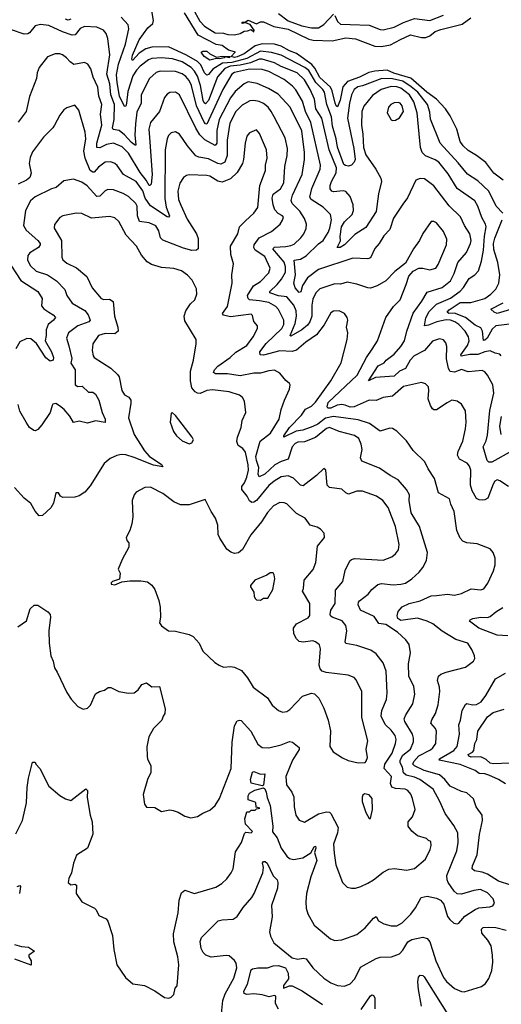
# Model space of a CAD drawing. Extents: x 1245515 to 1420776, y 606314 to 671314.
# Tile 49 of 256: x 1279033 to 1282535, y 642128 to 649292. Entities that reach past the tile are written whole.
import ezdxf

# ---------------------------------------------------------------- set-up
doc = ezdxf.new("R2010")
doc.units = 0

msp = doc.modelspace()

# ---------------------------------------------------------------- linework, layer by layer
at = {"layer": '0CON10XD'}
for points in [[(1282545, 647885.8), (1282498.1, 647935), (1282443.9, 648045), (1282365, 648120.7), (1282288.2, 648168.2), (1282221.9, 648251.9), (1282090, 648395), (1282019.8, 648569.8), (1282015, 648618.8), (1281997.5, 648675), (1281928.2, 648765), (1281880.6, 648805), (1281818.2, 648845), (1281745, 648861.4), (1281665.1, 648864.9), (1281525, 648810.5), (1281490.6, 648805), (1281465, 648784.5), (1281445.2, 648744.8), (1281430.7, 648685), (1281415.9, 648575), (1281461.6, 648355), (1281472.3, 648275), (1281464.8, 648255), (1281446.6, 648233.4), (1281425, 648225.9), (1281401, 648231), (1281389.9, 648239.9), (1281343.3, 648365), (1281335.1, 648425.1), (1281307.9, 648517.9), (1281299.3, 648585), (1281266.9, 648675), (1281249.4, 648765), (1281237, 648785), (1281185.7, 648835.7), (1281135, 648922.5), (1281106.1, 648945), (1280935, 649033.4), (1280865, 649054), (1280785, 649063), (1280685, 649009.9), (1280575, 648981.5), (1280506.8, 648975), (1280437.8, 648932.2), (1280405, 648892.9), (1280395, 648889.2), (1280376.8, 648905), (1280350.2, 648965), (1280327.1, 648987.1), (1280245.1, 649035.1), (1280115, 649094.8), (1279995, 649091.7), (1279950.8, 649079.2), (1279902.2, 649047.8), (1279853.3, 648995), (1279847.8, 649005), (1279853.9, 649035), (1279902.2, 649145), (1279965, 649233.8), (1280002.2, 649265), (1280006.7, 649286.7), (1279988.9, 649385)], [(1282548.2, 648125), (1282480, 648175), (1282422.4, 648252.4), (1282355, 648304.6), (1282295, 648340.5), (1282257.3, 648375), (1282235.4, 648405), (1282211.5, 648495), (1282163.3, 648593.3), (1282129.1, 648645), (1282063.2, 648715), (1281993.2, 648765), (1281877.2, 648867.2), (1281753, 648903), (1281704.8, 648924.8), (1281615, 648919), (1281572.9, 648907.1), (1281505, 648873.8), (1281417, 648843), (1281383.1, 648805), (1281362.5, 648707.5), (1281345, 648658.8), (1281335, 648665.7), (1281327.6, 648685), (1281305.4, 648775.4), (1281292.5, 648802.5), (1281215, 648872.4), (1281178.9, 648938.9), (1281156.7, 648966.7), (1281045.7, 649045.7), (1280995, 649065.2), (1280935, 649098.6), (1280885, 649114.8), (1280795, 649117), (1280745, 649101.1), (1280665.7, 649045), (1280615, 649021.5), (1280595, 649017.2), (1280570, 649025), (1280597.4, 649052.6), (1280601.2, 649055), (1280595, 649059.2), (1280550.7, 649070.7), (1280505.4, 649105), (1280462.6, 649112.6), (1280330.6, 649180.6), (1280231.1, 649341.1)], [(1280291.3, 649375), (1280342.4, 649282.4), (1280376.1, 649246.1), (1280455, 649196.6), (1280514.4, 649194.4), (1280546.7, 649185), (1280595, 649181.5), (1280635, 649193.1), (1280665, 649210), (1280689.3, 649210.7), (1280715, 649220), (1280736.7, 649205), (1280737, 649217), (1280708.3, 649258.3), (1280675, 649270), (1280650, 649265), (1280650, 649275), (1280675, 649277.5), (1280695, 649290), (1280755, 649262.5), (1280785, 649277.5), (1280805, 649276.7), (1280882.2, 649242.2), (1280985, 649223.6), (1281135, 649151.7), (1281166.5, 649143.5), (1281305, 649137.7), (1281405, 649160), (1281475, 649152.5), (1281615, 649100.7), (1281665, 649097), (1281729.4, 649110.6), (1281802.7, 649147.3), (1281875, 649182.9), (1281955, 649163.8), (1281986.6, 649163.4), (1282015.1, 649174.9), (1282055, 649205.5), (1282095, 649222.2), (1282251, 649259), (1282314.3, 649305)], [(1279404.2, 649295.8), (1279385, 649288.9), (1279365, 649296.3)], [(1282535, 646846), (1282525, 646857.8), (1282491.2, 646865), (1282455, 646882.7), (1282415, 646876), (1282365, 646857.4), (1282305, 646857.3), (1282243.4, 646843.4), (1282241.1, 646855), (1282288.3, 646921.7), (1282300.6, 646955), (1282295.9, 646985), (1282272.4, 647025), (1282225, 647075.7), (1282197.1, 647095), (1282165, 647107.3), (1282135, 647108.4), (1282067.1, 647095), (1282005, 647070.4), (1281975.7, 647065.7), (1281986.2, 647123.8), (1282010.5, 647169.5), (1282065, 647221.4), (1282165, 647266.1), (1282235, 647318), (1282260.4, 647345), (1282301.2, 647408.8), (1282343.5, 647436.5), (1282369.5, 647465), (1282391.6, 647535), (1282405.7, 647614.3), (1282412.6, 647717.4), (1282424.1, 647785), (1282420.6, 647805), (1282392.5, 647852.5), (1282364.8, 647934.8), (1282342.7, 647975), (1282213, 648063), (1282149.8, 648169.8), (1282081.8, 648255), (1282055, 648273.5), (1281985, 648301.5), (1281959.4, 648325), (1281946.8, 648363.2), (1281937.5, 648462.5), (1281924.1, 648615), (1281899.4, 648695), (1281866.5, 648745), (1281805, 648793.8), (1281775, 648804.4), (1281735, 648807.2), (1281661.1, 648785), (1281598.3, 648741.7), (1281535, 648664.3), (1281521.3, 648625), (1281517.5, 648525), (1281529.2, 648459.2), (1281532.6, 648362.6), (1281549.5, 648309.5), (1281623.3, 648205), (1281659.1, 648139.1), (1281662.8, 648115), (1281642.7, 648025), (1281624.3, 647895.7), (1281550.1, 647779.9), (1281470.1, 647729.9), (1281395, 647653.3), (1281363.9, 647633.9), (1281342.5, 647635), (1281365.5, 647684.5), (1281363.9, 647715), (1281373.9, 647786.1), (1281395, 647822), (1281450.8, 647875), (1281459.8, 647905), (1281458.1, 647945), (1281436.8, 648005), (1281405, 648042.9), (1281385, 648048), (1281315, 648040.8), (1281303.1, 648045), (1281291.8, 648061.8), (1281290.9, 648085), (1281299.7, 648115), (1281335, 648177.5), (1281335.5, 648215), (1281283.8, 648345), (1281230.2, 648575), (1281187, 648645), (1281177.5, 648715), (1281145.6, 648785.6), (1281105, 648855.3), (1281050, 648905), (1280935, 648951.9), (1280885, 648979.4), (1280795.4, 649005.4), (1280775, 649005.1), (1280712.5, 648977.5), (1280635, 648961.8), (1280562.9, 648955), (1280525, 648937.4), (1280472.4, 648877.6), (1280405, 648705.5), (1280385, 648680.4), (1280375, 648686.5), (1280368, 648705), (1280346.7, 648813.3), (1280325, 648882.1), (1280305, 648918.8), (1280280.3, 648945), (1280214.6, 648985), (1280143.2, 649006.8), (1280064.3, 649014.3), (1279995, 649010), (1279969, 649001), (1279909.5, 648955), (1279881.2, 648925), (1279855.7, 648885), (1279819, 648771), (1279810.8, 648685), (1279805, 648664), (1279795, 648660.8), (1279759.4, 648735), (1279740.8, 648835), (1279738.1, 648891.9), (1279751.6, 648968.4), (1279803.1, 649115), (1279827.2, 649225), (1279822.5, 649255), (1279770, 649310)], [(1280915, 649337.8), (1280985.4, 649285), (1281085, 649248), (1281155, 649232.9), (1281205, 649233.2), (1281245, 649256.8), (1281315, 649331.8)], [(1281325, 649322.5), (1281345, 649278.5), (1281365, 649258.7), (1281435, 649256.3), (1281575, 649252.3), (1281655, 649221.2), (1281675, 649219.1), (1281755, 649238.9), (1281825, 649272.9), (1281905, 649301.5), (1282015, 649287.3), (1282115.3, 649324.7)], [(1282615, 646154.3), (1282465, 646073.3), (1282443.9, 646073.9), (1282431.9, 646085), (1282403.3, 646185), (1282425, 646227.1), (1282435, 646268.8), (1282450.6, 646449.4), (1282481.5, 646575), (1282472.7, 646635), (1282435.6, 646705.6), (1282415, 646730.5), (1282395, 646738.8), (1282295, 646730.8), (1282245, 646747.7), (1282195, 646727.1), (1282163.5, 646733.5), (1282150.9, 646755), (1282136.5, 646825), (1282137.8, 646915), (1282132.1, 646942.1), (1282115, 646962.5), (1282085, 646970), (1282035, 646952.9), (1281976.9, 646885), (1281902.4, 646847.6), (1281873.1, 646815), (1281838.7, 646755), (1281794.8, 646735.2), (1281755, 646697.8), (1281620.6, 646689.4), (1281570, 646665), (1281640, 646775), (1281683.4, 646796.6), (1281697.3, 646815), (1281755, 646859.2), (1281805.6, 646914.4), (1281830, 646955), (1281848.8, 647025), (1281893.5, 647156.5), (1281958.2, 647245), (1281995, 647310.8), (1282105, 647344.7), (1282165, 647392.9), (1282192.9, 647445), (1282219.2, 647525), (1282282.2, 647597.8), (1282312, 647665), (1282314.7, 647685), (1282305.4, 647735), (1282266.8, 647795), (1282238.8, 647858.8), (1282155, 647937.5), (1282045, 648082.5), (1281976.7, 648135), (1281945, 648137.8), (1281914, 648125), (1281853.4, 647996.6), (1281819.6, 647950.4), (1281752, 647848), (1281723.5, 647766.5), (1281680.7, 647719.3), (1281647.3, 647665), (1281615, 647626.9), (1281585, 647559.2), (1281565, 647551.9), (1281455, 647556.9), (1281205, 647474.2), (1281126.7, 647413.3), (1281090.5, 647359.5), (1281076.5, 647313.5), (1281065, 647307.5), (1281035, 647342.5), (1281027.3, 647375), (1281038.2, 647435), (1281028.2, 647541.8), (1281075, 647549.8), (1281115, 647573.2), (1281205, 647661.1), (1281238.9, 647685), (1281277.2, 647745), (1281288.4, 647775), (1281299.6, 647835), (1281293.3, 647875), (1281239.3, 647929.3), (1281153.5, 647983.5), (1281141.9, 648001.9), (1281157.5, 648065), (1281217.5, 648205), (1281220.9, 648235), (1281151, 648545), (1281112.2, 648625), (1281090.4, 648700.4), (1281041.3, 648781.3), (1281017.9, 648807.9), (1280955, 648856.2), (1280844.4, 648914.4), (1280795, 648930.7), (1280705, 648931.7), (1280595, 648909), (1280576.8, 648895), (1280551.6, 648855), (1280509.6, 648785), (1280395, 648532.1), (1280385, 648533.8), (1280375, 648547.5), (1280317.7, 648665), (1280282.6, 648812.6), (1280265, 648848.9), (1280240.2, 648880.2), (1280215, 648898.1), (1280165, 648914.3), (1280055, 648917.1), (1280025, 648909.2), (1279975.9, 648864.1), (1279915.4, 648745), (1279915.3, 648685), (1279885, 648620), (1279874.3, 648535), (1279871.4, 648451.4), (1279877.9, 648382.1), (1279875, 648378), (1279845, 648398.9), (1279794, 648454), (1279756.7, 648485), (1279713.7, 648493.7), (1279707.5, 648505), (1279719.6, 648565), (1279722.3, 648675), (1279696.3, 648745), (1279687.3, 648825), (1279667.6, 648895), (1279687.5, 649037.5), (1279674.5, 649155), (1279662.1, 649192.1), (1279641.9, 649215), (1279595, 649238.2), (1279505, 649242.8), (1279472.8, 649227.2), (1279437.1, 649182.9), (1279415, 649179.7), (1279345, 649203.5), (1279245, 649250.8), (1279185, 649258.5), (1279145, 649246.9), (1279105, 649197.1), (1279091.2, 649188.8), (1279065, 649187.7), (1278965, 649221.2)], [(1280415, 648998.2), (1280375.6, 649025), (1280353.8, 649055), (1280365.7, 649064.3), (1280395, 649062.5), (1280415, 649044), (1280465, 649018.8), (1280505, 649028.1), (1280560, 649025), (1280557.5, 649015), (1280525, 649022.5), (1280520, 649015), (1280485, 649008), (1280465, 649011.2), (1280445, 649004.3), (1280415, 648998.2)], [(1279399.4, 648985), (1279373.1, 649015), (1279345, 649035.6), (1279325, 649044.3), (1279290, 649045), (1279235, 649021.2), (1279174.2, 648945), (1279159.2, 648905), (1279154.2, 648865), (1279105.5, 648734.5), (1279078.9, 648625), (1279022.6, 648547.4)], [(1282587.5, 645895), (1282525, 645938), (1282505, 645944.2), (1282488, 645935), (1282475, 645914), (1282438.1, 645811.9), (1282415, 645799.1), (1282395, 645796.5), (1282375, 645797.8), (1282355, 645808.6), (1282322.9, 645865), (1282310, 645905), (1282312.7, 646015), (1282304.6, 646044.6), (1282286.9, 646066.9), (1282232, 646095), (1282215.8, 646125), (1282220.3, 646149.7), (1282254.2, 646225), (1282274.4, 646315.6), (1282279.5, 646365), (1282275, 646447.5), (1282246, 646495), (1282215, 646517.5), (1282175, 646523.1), (1282140.8, 646505), (1282065, 646454.4), (1282045, 646454.3), (1282035, 646460.8), (1282019.4, 646485), (1282003.8, 646533.8), (1282008.9, 646595), (1282005, 646620), (1281985, 646643.8), (1281955, 646652), (1281825, 646624.6), (1281745, 646552.5), (1281675.3, 646544.7), (1281625, 646522.5), (1281575, 646522.9), (1281465, 646474.6), (1281435, 646473.2), (1281398.9, 646488.9), (1281375, 646491.8), (1281342, 646488), (1281295, 646465.6), (1281274, 646465), (1281270, 646475), (1281275, 646506.6), (1281486.9, 646705), (1281554.8, 646835.2), (1281596.7, 646895), (1281635, 646956.2), (1281695.5, 647124.5), (1281751.5, 647205), (1281798.9, 647255), (1281844.2, 647365), (1281862.7, 647427.3), (1281895, 647463.8), (1281935, 647485.7), (1281965, 647485.7), (1282015, 647472.9), (1282058.6, 647485), (1282075, 647511.2), (1282135.7, 647655), (1282139.4, 647695), (1282115, 647752.5), (1282065, 647814), (1282045, 647824), (1282025, 647823.3), (1281964.4, 647735.6), (1281940.6, 647685), (1281895.8, 647625), (1281839.1, 647520.9), (1281760.8, 647459.2), (1281696.5, 647393.5), (1281633.3, 647356.7), (1281585, 647340), (1281565, 647340.6), (1281485, 647367.5), (1281415, 647382.7), (1281365, 647367.8), (1281325, 647369.5), (1281215, 647333.5), (1281187.3, 647305), (1281165, 647258.8), (1281157.3, 647215), (1281157.9, 647135), (1281143.9, 647095), (1281125, 647069.6), (1281084.5, 647035), (1281005, 646989.2), (1280999.2, 646995), (1281037.3, 647082.7), (1281047, 647135), (1281043.3, 647175), (1281027.6, 647215), (1280975, 647275.2), (1280915, 647283.8), (1280851.2, 647305), (1280851.3, 647315), (1280905.1, 647364.9), (1280937.5, 647405), (1280964.8, 647455), (1280965.6, 647495), (1280955, 647528.5), (1280874.7, 647625.3), (1280885, 647637.9), (1280967.8, 647642.2), (1281005, 647648.8), (1281029.8, 647660.2), (1281078.5, 647705), (1281100, 647735), (1281115, 647773.3), (1281118.9, 647805), (1281103.6, 647845), (1281069, 647899), (1281014.8, 647954.8), (1281008, 647978), (1281017.3, 648015), (1281085.9, 648165), (1281102.8, 648275), (1281103, 648327), (1281083.5, 648483.5), (1280998.7, 648655), (1280911.5, 648751.5), (1280841.7, 648791.7), (1280759.3, 648829.3), (1280695, 648841.2), (1280665, 648826), (1280599.6, 648770.4), (1280566.9, 648723.1), (1280484.1, 648565), (1280465.6, 648485), (1280466.8, 648393.2), (1280455, 648376), (1280378.5, 648418.5), (1280341.9, 648455), (1280312.8, 648502.8), (1280195, 648745.8), (1280165, 648765.6), (1280125, 648762.9), (1280105, 648750.8), (1280085, 648726), (1280048.8, 648625), (1279984.6, 648545), (1279971.3, 648495), (1279975.9, 648434.1), (1279997.5, 648165), (1279988.9, 648095), (1279980, 648085), (1279974.3, 648085), (1279953.5, 648125), (1279909.7, 648179.7), (1279825, 648321.5), (1279777.1, 648367.1), (1279715, 648393.4), (1279665, 648383.2), (1279615, 648360.8), (1279595, 648361.9), (1279593.1, 648395), (1279630.7, 648525), (1279619.8, 648605), (1279629.7, 648675), (1279608.2, 648735), (1279600.5, 648800.5), (1279566.8, 648875), (1279549.4, 648935), (1279527.6, 648967.6), (1279505, 648980.8), (1279426.6, 648966.6), (1279399.4, 648985)], [(1281370, 646795), (1281415.4, 646965), (1281418.6, 647015), (1281410, 647055), (1281419.1, 647105), (1281415.3, 647125.3), (1281395.6, 647155), (1281355, 647173.5), (1281315, 647171.1), (1281295, 647159.4), (1281247, 647073), (1281191.5, 646998.5), (1281113.1, 646945), (1281045, 646887.5), (1281015, 646878.2), (1280925, 646884.2), (1280805, 646852.2), (1280780.9, 646855), (1280778.2, 646875), (1280824.6, 646935.4), (1280940.3, 647045), (1280952.8, 647075), (1280954, 647105), (1280914.2, 647184.2), (1280895.6, 647205), (1280845, 647233.6), (1280775.7, 647245.7), (1280705.2, 647255.2), (1280693.4, 647265), (1280690, 647285), (1280733.8, 647355), (1280785, 647386.9), (1280845, 647451.4), (1280854.5, 647485), (1280815, 647568.2), (1280744.8, 647615), (1280735.2, 647635), (1280737, 647655), (1280775, 647704.7), (1280865, 647752.2), (1280925.9, 647804.1), (1280945, 647833.8), (1280950.8, 647855), (1280944.3, 647864.3), (1280911.4, 647881.4), (1280889.2, 647909.2), (1280875.3, 647945.3), (1280868.4, 647995), (1280877.3, 648022.7), (1280929, 648061), (1280952.6, 648105), (1280961.6, 648225), (1280978, 648305), (1280980.7, 648355), (1280964, 648434), (1280882.7, 648585), (1280862.5, 648625), (1280838.9, 648655), (1280805, 648682.5), (1280775, 648697.1), (1280735, 648705.4), (1280707.6, 648702.4), (1280650.4, 648669.6), (1280605, 648624.4), (1280559.9, 648540.1), (1280541.6, 648415), (1280541.4, 648305), (1280523.5, 648256.5), (1280495, 648242.4), (1280475, 648246.1), (1280405, 648279.2), (1280335, 648293.1), (1280315, 648302.5), (1280252.2, 648375), (1280195, 648459.4), (1280165, 648475.7), (1280135, 648470), (1280115, 648448.8), (1280105, 648426.7), (1280091.2, 648345), (1280087.9, 647992.1), (1280097.2, 647927.2), (1280121.4, 647865), (1280115.6, 647854.4), (1280105, 647856.9), (1279985, 647937.9), (1279945.8, 647995), (1279928.1, 648048.1), (1279879.2, 648115), (1279787.1, 648165), (1279741.9, 648231.9), (1279726, 648246), (1279695, 648258.2), (1279655, 648256.4), (1279605, 648220), (1279575, 648183.6), (1279565, 648182), (1279545, 648194.7), (1279508.1, 648285), (1279500.3, 648335), (1279513.2, 648425), (1279509.6, 648475), (1279463, 648633), (1279435, 648670), (1279375, 648650), (1279355, 648636.2), (1279325, 648596.7), (1279286, 648525), (1279274.3, 648505.7), (1279205, 648438.6), (1279125, 648331.2), (1279109.8, 648290.2), (1279101.9, 648245), (1279115.5, 648175), (1279107.1, 648145), (1279082.9, 648125), (1279022.5, 648095)], [(1281745, 648558.8), (1281765, 648561.2), (1281795, 648578), (1281822.7, 648625), (1281815, 648665.8), (1281799.2, 648685), (1281785, 648690.5), (1281755, 648687.8), (1281732.5, 648675), (1281715.8, 648655), (1281704, 648615), (1281735, 648563.8), (1281745, 648558.8)], [(1279005, 643370), (1279054.4, 643465), (1279083.2, 643595), (1279087.1, 643705), (1279098, 643775), (1279125, 643890), (1279145, 643890), (1279150, 643875), (1279180, 643845), (1279243.8, 643715), (1279325, 643648.8), (1279365, 643624), (1279405, 643612), (1279515, 643696.7), (1279526.2, 643685), (1279522.5, 643632.5), (1279544.5, 643504.5), (1279559.4, 643455), (1279564.6, 643365.4), (1279525.8, 643265), (1279445, 643212.5), (1279423.3, 643155), (1279408.8, 643085), (1279389.5, 643045), (1279386.2, 643015), (1279405, 642996.7), (1279435, 643002.5), (1279446.1, 642996.1), (1279444, 642935), (1279484.4, 642874.4), (1279576.8, 642826.8), (1279588.8, 642815), (1279607.5, 642775), (1279660.8, 642750.8), (1279674.3, 642734.3), (1279708.7, 642628.7), (1279717.6, 642527.6), (1279740, 642415), (1279803.6, 642323.6), (1279855, 642276.7), (1279940, 642265), (1280016, 642226), (1280085, 642177.5), (1280116.4, 642173.6), (1280135, 642180), (1280155, 642200), (1280163, 642247), (1280177, 642263), (1280189.2, 642415), (1280181.9, 642475), (1280152.8, 642582.8), (1280151.3, 642641.3), (1280185.5, 642795), (1280193.1, 642886.9), (1280209.7, 642940.3), (1280235, 642958.6), (1280305, 642934.4), (1280459.8, 642980.2), (1280503.3, 643006.7), (1280539.5, 643040.5), (1280571.9, 643085), (1280585.4, 643114.6), (1280602.3, 643237.7), (1280646.7, 643305), (1280667.8, 643372.2), (1280678, 643382), (1280715, 643375.8), (1280726.9, 643385), (1280675, 643440), (1280670.9, 643479.1), (1280685, 643530), (1280705, 643530), (1280715, 643540), (1280745, 643540), (1280755, 643550), (1280780, 643555), (1280751.7, 643561.7), (1280750, 643595), (1280745, 643600), (1280695, 643616.7), (1280693.6, 643645), (1280704, 643665), (1280743.6, 643686.4), (1280805, 643702.5), (1280815, 643696.7), (1280825, 643672.5), (1280832.5, 643632.5), (1280853.8, 643575), (1280874, 643425), (1280872.5, 643382.5), (1280905, 643340.8), (1280934.6, 643265), (1280975, 643205.7), (1280995, 643190.5), (1281025, 643182.3), (1281092.5, 643195), (1281149.9, 643230.1), (1281175, 643273.8), (1281185, 643280), (1281187.5, 643265), (1281177, 643233), (1281194.2, 643175), (1281150, 643055), (1281119.5, 642935), (1281114.3, 642874.3), (1281116.8, 642826.8), (1281127.9, 642787.9), (1281175, 642703.3), (1281292.5, 642605), (1281325, 642592.9), (1281375, 642597.8), (1281485, 642637.5), (1281546.1, 642683.9), (1281605, 642756.2), (1281625, 642766.7), (1281642.5, 642735), (1281680, 642715), (1281735, 642699.5), (1281775, 642699.2), (1281815, 642721.5), (1281876.9, 642785), (1281910.7, 642829.3), (1281952.5, 642905), (1281995, 642916.4), (1282065, 642901.4), (1282093.8, 642885), (1282116.3, 642856.3), (1282145, 642767.5), (1282160, 642745), (1282189.3, 642719.3), (1282213, 642713), (1282225, 642718), (1282269.6, 642770.4), (1282345, 642818.5), (1282370.5, 642829.5), (1282452.4, 642837.6), (1282474.4, 642845.6), (1282485.7, 642865), (1282476.2, 642896.2), (1282435, 642938.5), (1282383.6, 642963.6), (1282335, 642957.7), (1282245, 642929.6), (1282215, 642931.1), (1282191.8, 642951.8), (1282148.5, 643015), (1282140.4, 643035), (1282138.8, 643065), (1282210.9, 643245), (1282221.2, 643305), (1282219.2, 643375), (1282190.5, 643430.5), (1282127.4, 643517.4), (1282088.8, 643605), (1282038.5, 643695), (1281942.9, 643765), (1281905, 643781.5), (1281844, 643795), (1281825, 643813.1), (1281816, 643855), (1281799.6, 643885), (1281800.6, 643905), (1281818.6, 643941.4), (1281875.3, 643985), (1281897.2, 644037.2), (1281897.3, 644065), (1281888.4, 644095), (1281834, 644185), (1281829.6, 644205), (1281840.4, 644235), (1281891.5, 644315), (1281906.9, 644385), (1281899.6, 644439.6), (1281863.6, 644515), (1281859.5, 644605), (1281874.5, 644685), (1281865.4, 644745.4), (1281839.8, 644779.8), (1281780.5, 644835), (1281695, 644892.9), (1281645, 644899.2), (1281609.8, 644949.8), (1281512, 644995), (1281494.4, 645035), (1281497.1, 645055), (1281505, 645064.2), (1281568, 645112), (1281592.8, 645147.2), (1281636.2, 645183.8), (1281665, 645189.7), (1281748.6, 645181.4), (1281805, 645184.6), (1281837.2, 645192.8), (1281885, 645224.4), (1281938.4, 645271.6), (1281963.5, 645306.5), (1281991.4, 645358.6), (1281999.5, 645415), (1281940.5, 645605), (1281880.7, 645705), (1281865.4, 645795), (1281866.5, 645835), (1281844.6, 645874.6), (1281785, 645944.2), (1281726.2, 645975), (1281650.5, 646030.5), (1281520.3, 646080.3), (1281510, 646105), (1281523.1, 646165), (1281515.3, 646205), (1281498.2, 646245), (1281467.4, 646267.4), (1281355.2, 646295.2), (1281285, 646326), (1281265, 646316.8), (1281183.6, 646253.6), (1281105, 646221.6), (1281055, 646217.3), (1281035, 646207.9), (1281014.6, 646185), (1280985, 646094.4), (1280935, 646078.7), (1280887.4, 646052.6), (1280815, 645986.6), (1280775, 645966.7), (1280766.4, 645985), (1280771.7, 646035), (1280753.9, 646085), (1280751.2, 646115), (1280781.5, 646225), (1280856.2, 646285), (1280920, 646385), (1280934.4, 646455), (1280958.6, 646525), (1280996, 646605), (1281000, 646635), (1280995.9, 646645.9), (1280967.5, 646667.5), (1280925, 646721.2), (1280885, 646741.2), (1280845, 646737.5), (1280785, 646720), (1280735, 646721.2), (1280635, 646702.2), (1280545, 646715.6), (1280456.9, 646716.9), (1280442, 646725), (1280450, 646745), (1280475, 646770.5), (1280564.3, 646835.7), (1280605, 646874.4), (1280685, 646922.7), (1280731.5, 646985), (1280761.1, 647045), (1280762.9, 647065), (1280735.8, 647095.8), (1280725, 647140), (1280715, 647148.9), (1280565, 647131.2), (1280515, 647142.5), (1280507.5, 647155), (1280543.9, 647206.1), (1280579.2, 647375), (1280574.5, 647435), (1280588.8, 647515), (1280569.1, 647585), (1280566.3, 647643.7), (1280619.5, 647735), (1280631.1, 647785), (1280675, 647827.8), (1280736, 647884), (1280764.7, 647925), (1280778.9, 648085), (1280821.5, 648195), (1280821.5, 648235), (1280832.2, 648285), (1280827.1, 648345), (1280776.7, 648465), (1280755, 648491.2), (1280705, 648468.8), (1280684.3, 648445), (1280672.5, 648395), (1280661.5, 648275), (1280652.7, 648245), (1280615, 648180.9), (1280565, 648134.6), (1280505, 648111.1), (1280475, 648117.5), (1280415, 648153.8), (1280395, 648158.1), (1280265, 648163.9), (1280245, 648158.5), (1280225, 648143.6), (1280198.1, 648101.9), (1280182.8, 648045), (1280188.9, 647985), (1280205, 647943.1), (1280251.9, 647841.9), (1280317.8, 647735), (1280329.6, 647699.6), (1280330.8, 647625), (1280317.5, 647615), (1280285, 647613.9), (1280225, 647630.7), (1280075, 647688.5), (1280057.7, 647705), (1280045.6, 647755.6), (1280021.8, 647791.8), (1279975, 647813.2), (1279904.3, 647825), (1279888.9, 647865), (1279886.8, 647935), (1279878.5, 647955), (1279824.8, 648004.8), (1279785, 648027.4), (1279715, 648053.8), (1279675, 648056.5), (1279655, 648046.9), (1279615, 648008.5), (1279595, 648005.6), (1279524.2, 648084.2), (1279485, 648109.6), (1279425, 648131.9), (1279355, 648120.8), (1279298, 648072)], [(1279298, 648072), (1279265, 648061.5), (1279145, 648002.9), (1279111.1, 647975), (1279074.5, 647905), (1279060, 647795), (1279080.4, 647760.4), (1279166, 647686), (1279181.1, 647665), (1279182.3, 647655), (1279170.9, 647635), (1279106.9, 647595), (1279093.3, 647576.7), (1279090, 647545), (1279108.2, 647505), (1279152.9, 647462.9), (1279235, 647436.8), (1279301.3, 647391.3), (1279360.1, 647330.1), (1279376.7, 647285), (1279415, 647230), (1279505.5, 647175.5), (1279532.1, 647145), (1279544.3, 647105.7), (1279535.7, 647095), (1279455, 647063.9), (1279386.9, 647015), (1279374.5, 646975), (1279389.2, 646919.2), (1279412.5, 646827.5), (1279404.3, 646794.3), (1279436.7, 646745), (1279437.5, 646635), (1279455, 646623.3), (1279487, 646627), (1279533, 646583), (1279565, 646581.2), (1279585, 646568.6), (1279607.3, 646525), (1279632.5, 646435), (1279655.5, 646385), (1279655, 646361.2), (1279585, 646372.9), (1279525, 646357.5), (1279465, 646371.9), (1279425, 646360.8), (1279397.7, 646407.7), (1279356, 646455), (1279323.2, 646483.2), (1279295, 646498.8), (1279285, 646498), (1279275, 646496), (1279268, 646485), (1279254.2, 646435), (1279195, 646343.8), (1279165, 646310), (1279145, 646300), (1279135, 646303.3), (1279105, 646326.2), (1279079.4, 646365), (1279034.4, 646445), (1279023.1, 646493.1)], [(1281445, 642973.3), (1281475, 642974.5), (1281513.8, 642985), (1281565, 643009.5), (1281606.5, 643033.5), (1281675, 643089.4), (1281717.9, 643112.1), (1281757.4, 643117.4), (1281845, 643103.6), (1281905, 643116.9), (1281984.2, 643185), (1282018.6, 643255), (1282025.6, 643285), (1282023, 643313), (1282005, 643320), (1281990, 643335), (1281925, 643354.3), (1281885, 643388.6), (1281857.8, 643425), (1281856.9, 643455), (1281888.2, 643491.8), (1281908, 643545), (1281890.3, 643625), (1281877.1, 643657.1), (1281855, 643683.5), (1281835, 643693.5), (1281765, 643699.1), (1281739.4, 643709.4), (1281728.9, 643735), (1281736.9, 643785), (1281682.5, 643845), (1281688.1, 643875), (1281741.4, 643955), (1281766.2, 644026.2), (1281769.6, 644055), (1281762.3, 644085), (1281735, 644123.5), (1281690.7, 644165), (1281662.2, 644225), (1281666.9, 644265), (1281700.4, 644345), (1281706.2, 644395), (1281696.8, 644553.2), (1281675, 644613.8), (1281625, 644678), (1281586.2, 644705), (1281485, 644738), (1281403.8, 644753.8), (1281400.5, 644765), (1281411.8, 644845), (1281403.6, 644885), (1281377.6, 644917.6), (1281306, 644946), (1281294, 644954), (1281290, 644965), (1281295.5, 644995), (1281327.2, 645045), (1281329.1, 645140.9), (1281383.3, 645205), (1281399.4, 645285), (1281434.4, 645355), (1281445, 645365.6), (1281467.8, 645372.2), (1281675, 645361.1), (1281738.8, 645385), (1281765.8, 645405), (1281786.9, 645435), (1281792.5, 645475), (1281765, 645603.8), (1281712.2, 645742.2), (1281672.5, 645795), (1281627.5, 645825), (1281525, 645861.5), (1281485, 645862.2), (1281425, 645841.1), (1281405, 645849.2), (1281375, 645877.3), (1281285, 645887.5), (1281267.8, 645905), (1281258.8, 646015), (1281245, 646027.5), (1281191.2, 645975), (1281095, 645900.9), (1281075, 645905.6), (1281025, 645956.1), (1280985, 645973.4), (1280935, 645966.5), (1280884.6, 645935), (1280845.6, 645904.4), (1280755, 645793.6), (1280735, 645780.8), (1280720.5, 645780.5), (1280705, 645792.5), (1280688, 645825), (1280648.1, 645875), (1280647.1, 645895), (1280668.1, 645921.9), (1280685.2, 645965), (1280695.7, 646015), (1280695.2, 646054.8), (1280675, 646145.7), (1280655, 646171.8), (1280620.6, 646195), (1280612.8, 646222.8), (1280617.3, 646255), (1280644.2, 646325), (1280650.8, 646375), (1280677.5, 646435), (1280667.6, 646517.6), (1280652.4, 646542.4), (1280630.2, 646560.2), (1280555, 646585.4), (1280435, 646598.9), (1280395, 646593.8), (1280345, 646572.3), (1280325, 646573.9), (1280308.5, 646585), (1280284.7, 646615), (1280274.7, 646665), (1280274.6, 646735.4), (1280296.5, 646815), (1280317.1, 646935), (1280316, 646965), (1280235, 647102), (1280229.1, 647135), (1280241.5, 647175), (1280275.7, 647225), (1280305.8, 647255), (1280320, 647295), (1280318, 647335), (1280287.4, 647397.4), (1280252.8, 647432.8), (1280208.8, 647465), (1280155, 647482.3), (1280065, 647490.4), (1279991.9, 647511.9), (1279960.5, 647530.5), (1279919.3, 647579.3), (1279881.4, 647645), (1279808.2, 647725), (1279755, 647824.3), (1279725, 647850.5), (1279685, 647860.5), (1279555, 647848.2), (1279485, 647882.5), (1279444.3, 647885.7), (1279345.9, 647864.1), (1279325, 647853.3), (1279285, 647802.5), (1279284.3, 647775), (1279337.1, 647685), (1279339.2, 647565), (1279347.5, 647545), (1279375, 647521.5), (1279445, 647486.5), (1279521.1, 647425), (1279560.3, 647340.3), (1279624.3, 647265), (1279645, 647256.7), (1279685, 647260), (1279713.1, 647243.1), (1279721.6, 647135), (1279747.2, 647055), (1279749.3, 647025), (1279725, 647007.2), (1279655, 647010), (1279605, 646995.6), (1279565.5, 646935), (1279561.2, 646885), (1279566.7, 646846.7), (1279575, 646833.6), (1279695, 646757.1), (1279745, 646710.8), (1279755.6, 646695), (1279775, 646593.3), (1279795, 646563.3), (1279826.7, 646545), (1279840, 646525), (1279841.7, 646501.7), (1279824.4, 646395), (1279865, 646273.8), (1279940, 646155), (1279975, 646117.3), (1280063.8, 646055), (1280075, 646040), (1280005, 646050), (1279865, 646107.4), (1279805, 646125.3), (1279771.7, 646128.3), (1279738.3, 646121.7), (1279690.3, 646099.7), (1279647.1, 646062.9), (1279545, 645900), (1279505.6, 645854.4), (1279465, 645828), (1279435, 645818), (1279347, 645817), (1279330, 645825), (1279315, 645850), (1279295, 645850), (1279278.8, 645775), (1279260.3, 645739.7), (1279200, 645685), (1279175, 645682.5), (1279145, 645717.5), (1279115, 645773.3), (1279065, 645812), (1278995, 645888)], [(1282635, 647082.2), (1282495, 647064.3), (1282468.6, 647041.4), (1282432.7, 646975), (1282415, 646960), (1282405, 646959.2), (1282397.6, 647025), (1282385, 647049.3), (1282345, 647070.9), (1282275, 647125.6), (1282195, 647157.7), (1282154.3, 647154.3), (1282140.8, 647165), (1282155, 647182.4), (1282235, 647233.9), (1282314.3, 647235.7), (1282415, 647264.4), (1282458.1, 647295), (1282495, 647332.5), (1282517.7, 647375), (1282524, 647436), (1282509.1, 647525), (1282481.2, 647621.2), (1282479.4, 647665), (1282487.7, 647702.3), (1282541.2, 647835)], [(1278938, 647555), (1279042.1, 647395), (1279165.6, 647315), (1279195.6, 647265), (1279191.1, 647211.1), (1279209.2, 647189.2), (1279244.3, 647165), (1279275.7, 647145), (1279292.5, 647125), (1279278.5, 647105), (1279239.2, 647075), (1279225.9, 647035), (1279225.7, 646995), (1279217.3, 646955), (1279264.7, 646875), (1279278.8, 646835), (1279275.8, 646815), (1279255, 646808.1), (1279223.1, 646833.1), (1279156.3, 646936.3), (1279115, 646970), (1279085, 646973.2), (1279035, 646947.5), (1279005, 646896.5)], [(1282625, 647191.3), (1282505.7, 647155.7), (1282483.3, 647163.3), (1282459.1, 647185), (1282547.8, 647232.2)], [(1282605, 642994.5), (1282515.5, 643024.5), (1282435.7, 643075.7), (1282395, 643090), (1282339.5, 643099.5), (1282323.3, 643113.3), (1282325, 643136.7), (1282360.4, 643215), (1282376.4, 643365), (1282399.3, 643465), (1282395.4, 643505), (1282353.3, 643565), (1282333.6, 643623.6), (1282285, 643667.3), (1282245, 643676.4), (1282164.4, 643715), (1282123.3, 643765), (1282085, 643797.5), (1281975, 643830), (1281903.2, 643863.2), (1281891.8, 643875), (1281899.3, 643895), (1281935, 643936.3), (1282019.5, 643980.5), (1282038.2, 643995), (1282057.9, 644025), (1282062.8, 644115), (1282055.4, 644135), (1282023.1, 644175), (1282029.3, 644199.3), (1282055.5, 644245), (1282075, 644307.5), (1282088.2, 644405), (1282085.9, 644435), (1282070, 644485), (1282078.1, 644515), (1282095, 644530), (1282135, 644545.8), (1282275, 644582.5), (1282334, 644625), (1282342.5, 644645), (1282340.8, 644665), (1282324.2, 644705), (1282291.2, 644755), (1282205, 644782.5), (1282105, 644844.4), (1282037.6, 644897.6), (1281997.1, 644917.1), (1281925, 644937.6), (1281805, 644921.8), (1281782.5, 644935), (1281778.2, 644955), (1281784.5, 644985.5), (1281815, 645020), (1281866.2, 645043.8), (1281944, 645065), (1282025, 645100.8), (1282063.2, 645103.2), (1282145, 645112), (1282195, 645104.4), (1282245, 645118.1), (1282315, 645151.5), (1282385, 645144.4), (1282408.2, 645151.8), (1282436.9, 645193.1), (1282478.3, 645281.7), (1282490, 645325), (1282490, 645375), (1282475.9, 645415.9), (1282453.6, 645443.6), (1282358.6, 645478.6), (1282283.3, 645485), (1282255, 645498.1), (1282235, 645520), (1282210.8, 645575), (1282191.1, 645715), (1282167.9, 645767.9), (1282159.2, 645805), (1282079.4, 645849.4), (1282048.5, 645955), (1282002.5, 646025), (1281978.8, 646075), (1281895, 646158), (1281845, 646227.5), (1281775, 646298.8), (1281745, 646318), (1281725, 646320), (1281655, 646299.2), (1281576.2, 646355), (1281495, 646382), (1281314.2, 646404.2), (1281257, 646393), (1281200.4, 646349.6), (1281165, 646331.3), (1281091.1, 646305), (1281042.3, 646297.7), (1280952.5, 646255), (1280953.3, 646265), (1280995, 646324.6), (1281083.2, 646415), (1281111.7, 646458.3), (1281155, 646481.1), (1281185, 646509.6), (1281295.8, 646664.2), (1281370, 646795)], [(1280265, 646206.2), (1280285, 646212.5), (1280297.5, 646235), (1280286.7, 646255), (1280165, 646413.3), (1280145, 646432.5), (1280135, 646430), (1280126.7, 646365), (1280151.2, 646295), (1280173.8, 646265), (1280215, 646228), (1280265, 646206.2)], [(1282535, 646273.1), (1282524.3, 646334.3), (1282535.4, 646404.6)], [(1281495, 643886.2), (1281545, 643888.1), (1281553.6, 643896.4), (1281563.1, 643925), (1281553.1, 643985), (1281565.7, 644045), (1281520, 644215), (1281520, 644405), (1281479.7, 644489.7), (1281465, 644506.2), (1281422.7, 644522.7), (1281262.4, 644542.4), (1281232.7, 644552.7), (1281219.1, 644569.1), (1281210.8, 644595), (1281220, 644715), (1281213.3, 644745), (1281185, 644765.8), (1281165, 644772), (1281095, 644764.4), (1281065, 644768.9), (1281045, 644787.1), (1281026.2, 644825), (1281024.7, 644865), (1281045, 644897.1), (1281130.5, 644939.5), (1281143, 644957), (1281142.5, 645045), (1281090, 645135), (1281096, 645154), (1281100.5, 645215), (1281166.8, 645293.2), (1281187.5, 645342.5), (1281198.3, 645461.7), (1281248.8, 645525), (1281247.1, 645557.1), (1281220, 645585), (1281195, 645601.2), (1281144.4, 645614.4), (1281108, 645665), (1281045, 645700), (1280975, 645769.4), (1280955, 645778.1), (1280925, 645778.6), (1280879.2, 645755), (1280835, 645707.5), (1280791.2, 645638.8), (1280713.8, 645545), (1280652.2, 645437.8), (1280625, 645413.8), (1280595, 645407.3), (1280567.4, 645417.4), (1280540.1, 645440.1), (1280488.9, 645518.9), (1280476.8, 645546.8), (1280474, 645615), (1280455.8, 645665), (1280426.4, 645713.6), (1280381.7, 645801.7), (1280265, 645762.5), (1280203.2, 645763.2), (1280153.8, 645783.8), (1280075, 645845.6), (1279985, 645890.8), (1279942.1, 645887.9), (1279880, 645855), (1279864.4, 645835.6), (1279850.6, 645795), (1279856, 645675), (1279849.2, 645625), (1279833.9, 645576.1), (1279807.5, 645525), (1279813.3, 645503.3), (1279827.5, 645485), (1279826, 645455), (1279777.5, 645365), (1279748.8, 645295), (1279763.3, 645265), (1279758.8, 645221.2), (1279707.5, 645205), (1279697.5, 645195), (1279697.5, 645185), (1279725, 645180), (1279775, 645203.3), (1279835, 645210), (1279915, 645210), (1279961.7, 645201.7), (1279995, 645177.5), (1280015, 645147.5), (1280045.4, 645065.4), (1280055, 645017.5), (1280057.5, 644945), (1280050, 644905), (1280065, 644882.5), (1280115.9, 644845.9), (1280165, 644842.5), (1280265, 644820), (1280295.4, 644805.4), (1280339.2, 644755), (1280365, 644697.5), (1280452.5, 644615), (1280482.5, 644595), (1280515, 644580.8), (1280565, 644585.8), (1280595, 644581.4), (1280646.2, 644556.2), (1280689.2, 644505), (1280730, 644435), (1280835, 644357.5), (1280870, 644305), (1280915.8, 644265.8), (1280945, 644253.8), (1280975, 644258.8), (1280997, 644273), (1281090.3, 644369.7), (1281155, 644393.3), (1281177.3, 644387.3), (1281209.2, 644355), (1281245, 644283.8), (1281275, 644196.7), (1281292.5, 644117.5), (1281287.8, 644005), (1281312.1, 643965), (1281380.8, 643920.8), (1281422.6, 643902.6), (1281495, 643886.2)], [(1280785, 645070), (1280805, 645082.5), (1280836.4, 645083.6), (1280873.6, 645146.4), (1280887.5, 645225), (1280883.9, 645253.9), (1280875, 645267.5), (1280855, 645266.7), (1280830, 645250), (1280742.5, 645215), (1280712.5, 645175), (1280712.5, 645165), (1280736.4, 645126.4), (1280737, 645097), (1280745, 645080), (1280755, 645072.5), (1280785, 645070)], [(1279018.8, 644875), (1279082.3, 644917.7), (1279110, 645005), (1279137.5, 645032.5), (1279165, 645031.8), (1279238.1, 644985), (1279254.2, 644965), (1279258, 644945), (1279245.8, 644845), (1279246.9, 644755), (1279260, 644665), (1279277.5, 644625), (1279285.9, 644575.9), (1279306, 644545), (1279375, 644397.5), (1279407.7, 644347.7), (1279455.9, 644295.9), (1279495, 644276.7), (1279525, 644283.3), (1279548.8, 644305), (1279585, 644386.7), (1279612.5, 644405), (1279650, 644415), (1279675.8, 644434.2), (1279695, 644434.2), (1279755, 644403.3), (1279825, 644393.1), (1279865, 644394.4), (1279894.4, 644415.6), (1279921.2, 644455), (1279955, 644468.1), (1279995, 644438.9), (1280050.7, 644440.7), (1280091.9, 644278.1), (1280089.2, 644245), (1280076, 644225), (1280067.5, 644195), (1280006.2, 644135), (1279972, 644075), (1279958.3, 644001.7), (1279959.2, 643935), (1279962.7, 643912.7), (1279986.4, 643866.4), (1279986.2, 643815), (1279963.3, 643765), (1279930, 643655), (1279940, 643585), (1279955, 643562.5), (1280015, 643560), (1280065, 643532.5), (1280125, 643542.5), (1280149.3, 643539.3), (1280185, 643526.7), (1280235, 643496.7), (1280276.4, 643486.4), (1280325, 643493.8), (1280365, 643520), (1280415, 643540), (1280455, 643573.8), (1280485.7, 643625), (1280571.9, 643845), (1280577.8, 644035), (1280595.6, 644155), (1280615, 644190), (1280633, 644197), (1280643.3, 644193.3), (1280714.6, 644115), (1280765, 644020), (1280795, 643997.5), (1280845, 643994.7), (1280935, 644016.5), (1280995, 644040.7), (1281017.2, 644035), (1281065, 643996.7), (1281065, 643982), (1281017.1, 643905), (1280968, 643785), (1280973.3, 643725), (1281012.1, 643672.1), (1281027, 643637), (1281030, 643565), (1281040.8, 643505), (1281065, 643467.5), (1281105, 643454), (1281205, 643513.9), (1281265, 643527.8), (1281285, 643525.7), (1281295, 643517.5), (1281348.8, 643415), (1281344, 643376), (1281315.4, 643294.6), (1281320.9, 643229.1), (1281333, 643143), (1281380.8, 643015), (1281415, 642981.9), (1281445, 642973.3)], [(1282581.4, 644808.6), (1282505, 644814.1), (1282372, 644865), (1282303.9, 644916.1), (1282307.5, 644925), (1282327.5, 644935), (1282385, 644945.8), (1282435, 644942.6), (1282455, 644950.5), (1282495, 644984.2), (1282545.6, 645014.4)], [(1282565, 643731.5), (1282515, 643763.8), (1282445, 643795.9), (1282415, 643805.9), (1282375, 643808.9), (1282345, 643830), (1282235, 643873.8), (1282082.5, 643905), (1282085.6, 643915), (1282189.2, 643975), (1282213.3, 644005), (1282230, 644095), (1282227, 644163), (1282239.1, 644195), (1282251.5, 644265), (1282275, 644308.8), (1282285, 644316.2), (1282325, 644307.3), (1282355, 644309.5), (1282389.8, 644330.2), (1282422.7, 644375), (1282492.6, 644497.4), (1282565, 644537.8)], [(1282722.3, 643887.7), (1282475, 643877.8), (1282453.4, 643883.4), (1282425, 643909.7), (1282385, 643928.9), (1282316.6, 643926.6), (1282297.9, 643935), (1282294, 643945), (1282325, 643962.3), (1282334.6, 643975), (1282342.3, 644025), (1282356.7, 644055), (1282365, 644116.2), (1282435, 644221.2), (1282475, 644252.4), (1282555, 644276.5)], [(1280795, 643717.5), (1280715, 643736.7), (1280711.1, 643765), (1280725, 643816.7), (1280735, 643821.2), (1280785, 643802.5), (1280815.6, 643805.6), (1280805, 643722.5), (1280795, 643717.5)], [(1281585, 643480), (1281597.5, 643545), (1281596.2, 643625), (1281575, 643652.5), (1281540.7, 643659.3), (1281529.3, 643650.7), (1281523.3, 643635), (1281523.3, 643605), (1281550, 643525), (1281575, 643480), (1281585, 643480)], [(1280498.9, 642035), (1280510, 642155), (1280527.3, 642205), (1280590.6, 642319.4), (1280611.5, 642395), (1280606.8, 642426.8), (1280595, 642448), (1280555, 642480.8), (1280535, 642484), (1280425, 642472.5), (1280386.2, 642485), (1280366, 642505), (1280351.9, 642535), (1280345.7, 642585), (1280355.7, 642615), (1280476.7, 642735), (1280505, 642742.5), (1280585, 642747.5), (1280615, 642768), (1280657.2, 642832.8), (1280720, 642905), (1280738.1, 642935), (1280800, 643085), (1280805.5, 643125), (1280797.7, 643155), (1280805, 643166.7), (1280817, 643167), (1280832.2, 643155), (1280875, 643063.3), (1280905, 643033.3), (1280910.8, 643015), (1280907, 642973), (1280863.7, 642846.3), (1280867.8, 642765), (1280850.6, 642655), (1280856.9, 642625), (1280881.4, 642575), (1281015, 642465.6), (1281055, 642457.5), (1281095, 642463.6), (1281115, 642458.5), (1281163.8, 642393.8), (1281245, 642317.5), (1281295, 642285.5), (1281345, 642266.5), (1281395, 642261.2), (1281435, 642276.7), (1281469.1, 642315), (1281512, 642398), (1281625, 642461.5), (1281655, 642471.1), (1281737.2, 642472.8), (1281795, 642495.6), (1281818.5, 642521.5), (1281856.3, 642583.7), (1281885, 642600.5), (1281965, 642616.2), (1281995, 642608.1), (1282015, 642583.8), (1282036.1, 642515), (1282060, 642445), (1282114.2, 642324.2), (1282136.7, 642295), (1282195, 642244.5), (1282245, 642220.6), (1282265, 642218.1), (1282390.9, 642259.1), (1282419.7, 642280.3), (1282445, 642316.7), (1282466.7, 642375), (1282474.4, 642435), (1282472.1, 642485), (1282460.3, 642555), (1282436, 642596), (1282394.6, 642645), (1282390, 642675), (1282403.5, 642686.5), (1282439.5, 642690.5), (1282495, 642686.7), (1282571.3, 642668.7)], [(1279015, 642986.2), (1279035, 642992.5), (1279040, 642985), (1279032.5, 642935)], [(1278995, 642564), (1279045, 642550), (1279097.5, 642545), (1279140, 642515), (1279100, 642485), (1279100, 642475), (1279117.5, 642445), (1279117, 642413), (1278997.6, 642457.6)], [(1280915, 642093.8), (1280892, 642135), (1280895, 642188), (1280885, 642192.3), (1280846.6, 642183.4), (1280797.3, 642197.3), (1280735, 642203.5), (1280685, 642198.6), (1280665, 642207.5), (1280663.7, 642225), (1280690.2, 642275), (1280715, 642378.8), (1280725, 642386.2), (1280765, 642393.3), (1280835, 642394), (1280875, 642407.5), (1280915, 642409.6), (1280965, 642393.6), (1280985.1, 642355), (1280988.3, 642315), (1280950.7, 642265), (1280952, 642245), (1280995, 642262.4), (1281015, 642262.3), (1281086.9, 642226.9), (1281235, 642126.1)], [(1281955.6, 642115), (1281931.9, 642235), (1281926.9, 642293.1), (1281931.8, 642325), (1281945, 642339.4), (1281965, 642338.5), (1281975, 642328.5), (1282171.2, 642015)], [(1281515, 642089.5), (1281585, 642190), (1281595, 642196.2), (1281605, 642193.3), (1281615.5, 642175), (1281614.4, 642095)]]:
    msp.add_lwpolyline(points, dxfattribs=at)

doc.saveas('drawing.dxf')
